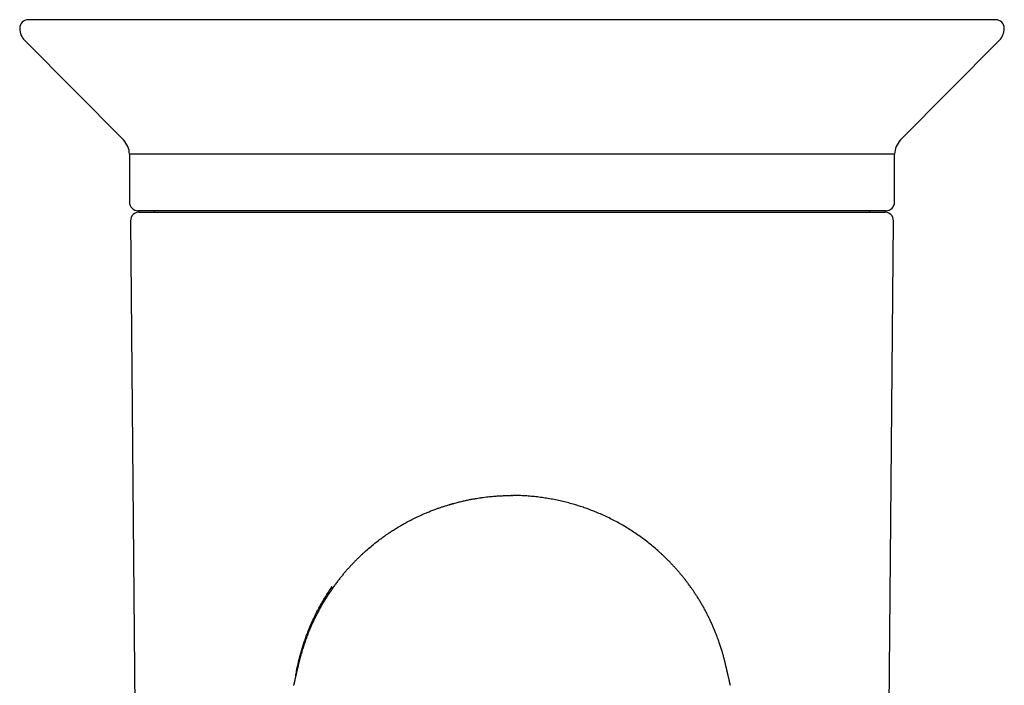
# Model space of a CAD drawing. Header units: millimetres. Extents: x 8 to 719, y 12 to 786.
# Tile 9 of 37: x 407 to 463, y 372 to 411. Entities that reach past the tile are written whole.
import ezdxf

# ---------------------------------------------------------------- set-up
doc = ezdxf.new("R2010")
doc.units = ezdxf.units.MM

msp = doc.modelspace()

# ---------------------------------------------------------------- linework, layer by layer
at = {"color": 7, "linetype": 'Continuous', "lineweight": 30}
for p, q in [((406.816, 409.57), (412.496, 403.85)), ((457.242, 403.85), (462.923, 409.57)), ((412.845, 403.026), (412.845, 400.275)), ((434.869, 403.026), (412.845, 403.026)), ((456.894, 403.026), (434.869, 403.026)), ((456.894, 400.275), (456.894, 403.026)), ((456.394, 399.775), (413.345, 399.775)), ((413.407, 399.695), (434.869, 399.695)), ((414.271, 399.775), (414.271, 399.695)), ((434.869, 399.695), (456.332, 399.695)), ((455.467, 399.695), (455.467, 399.775)), ((412.907, 399.19), (413.2, 365.615)), ((456.539, 365.615), (456.832, 399.19)), ((422.296, 372.444), (422.299, 372.456)), ((447.442, 372.444), (447.438, 372.46))]:
    msp.add_line(p, q, dxfattribs=at)
for centre, radius, start, end in [((407.025, 410.275), 0.5, 90, 180), ((462.713, 410.275), 0.5, 0, 90), ((407.525, 410.275), 1, 180, 224.8031), ((462.213, 410.275), 1, 315.1969, 0), ((411.645, 403.005), 1.2, 1, 44.8031), ((458.094, 403.005), 1.2, 135.1969, 179), ((413.345, 400.275), 0.5, 180, 270), ((456.394, 400.275), 0.5, 270, 0), ((413.407, 399.195), 0.5, 90, 180.5), ((456.332, 399.195), 0.5, 359.5, 90)]:
    msp.add_arc(centre, radius, start, end, dxfattribs=at)
for points, knots in [([(434.869, 410.775), (434.675, 410.775), (434.288, 410.775), (433.707, 410.775), (433.127, 410.775), (432.664, 410.775), (432.32, 410.775), (432.093, 410.775), (431.866, 410.775), (431.639, 410.775), (431.412, 410.775), (431.175, 410.775), (430.93, 410.775), (430.589, 410.775), (430.164, 410.775), (429.656, 410.775), (429.149, 410.775), (428.665, 410.775), (428.203, 410.775), (427.88, 410.775), (427.676, 410.775), (427.59, 410.775), (427.503, 410.775), (427.417, 410.775), (427.331, 410.775), (427.245, 410.775), (427.159, 410.775), (426.911, 410.775), (426.504, 410.775), (425.94, 410.775), (425.381, 410.775), (424.826, 410.775), (424.356, 410.775), (423.969, 410.775), (423.664, 410.775), (423.36, 410.775), (423.057, 410.775), (422.75, 410.775), (422.436, 410.775), (422.098, 410.775), (421.741, 410.775), (421.37, 410.775), (421.002, 410.775), (420.634, 410.775), (420.263, 410.775), (419.849, 410.775), (419.397, 410.775), (419.03, 410.775), (418.786, 410.775), (418.66, 410.775), (418.535, 410.775), (418.411, 410.775), (418.286, 410.775), (418.045, 410.775), (417.688, 410.775), (417.223, 410.775), (416.828, 410.775), (416.501, 410.775), (416.238, 410.775), (415.974, 410.775), (415.68, 410.775), (415.356, 410.775), (415.009, 410.775), (414.737, 410.775), (414.537, 410.775), (414.406, 410.775), (414.276, 410.775), (414.146, 410.775), (414.018, 410.775), (413.837, 410.775), (413.606, 410.775), (413.327, 410.775), (413.054, 410.775), (412.786, 410.775), (412.523, 410.775), (412.266, 410.775), (412.012, 410.775), (411.778, 410.775), (411.565, 410.775), (411.373, 410.775), (411.184, 410.775), (411, 410.775), (410.819, 410.775), (410.642, 410.775), (410.469, 410.775), (410.272, 410.775), (410.054, 410.775), (409.817, 410.775), (409.59, 410.775), (409.372, 410.775), (409.163, 410.775), (408.962, 410.775), (408.775, 410.775), (408.601, 410.775), (408.44, 410.775), (408.287, 410.775), (408.143, 410.775), (408.008, 410.775), (407.876, 410.775), (407.75, 410.775), (407.63, 410.775), (407.521, 410.775), (407.422, 410.775), (407.334, 410.775), (407.257, 410.775), (407.189, 410.775), (407.13, 410.775), (407.083, 410.775), (407.05, 410.775), (407.029, 410.775), (407.026, 410.775), (407.025, 410.775)], [0, 0, 0, 0, 0.013299, 0.026587, 0.039868, 0.053149, 0.058367, 0.063587, 0.068809, 0.074032, 0.079257, 0.084486, 0.090366, 0.096278, 0.108095, 0.119904, 0.131709, 0.143515, 0.153908, 0.164308, 0.166351, 0.168396, 0.17044, 0.172485, 0.17453, 0.176576, 0.178622, 0.180669, 0.194248, 0.207809, 0.221358, 0.234902, 0.248448, 0.256052, 0.26366, 0.271273, 0.278891, 0.286516, 0.294607, 0.30289, 0.312552, 0.322213, 0.331877, 0.341545, 0.351414, 0.361607, 0.375059, 0.388511, 0.392035, 0.39556, 0.399085, 0.402611, 0.406138, 0.409666, 0.423307, 0.43694, 0.450574, 0.45861, 0.46665, 0.474694, 0.483102, 0.494319, 0.505532, 0.516746, 0.521152, 0.525559, 0.529967, 0.534377, 0.538787, 0.5432, 0.553165, 0.563125, 0.573082, 0.583039, 0.592998, 0.602961, 0.612931, 0.623207, 0.631317, 0.639424, 0.64753, 0.655636, 0.663743, 0.671852, 0.679966, 0.688085, 0.700238, 0.712382, 0.724523, 0.736665, 0.748811, 0.760968, 0.773333, 0.784722, 0.796106, 0.807489, 0.818874, 0.830266, 0.841667, 0.854291, 0.866905, 0.879515, 0.892125, 0.904741, 0.917368, 0.930069, 0.944054, 0.958033, 0.972013, 0.985999, 1, 1, 1, 1]), ([(462.713, 410.775), (462.712, 410.775), (462.71, 410.775), (462.693, 410.775), (462.665, 410.775), (462.626, 410.775), (462.576, 410.775), (462.516, 410.775), (462.446, 410.775), (462.369, 410.775), (462.285, 410.775), (462.191, 410.775), (462.089, 410.775), (461.978, 410.775), (461.855, 410.775), (461.719, 410.775), (461.57, 410.775), (461.411, 410.775), (461.242, 410.775), (461.062, 410.775), (460.874, 410.775), (460.697, 410.775), (460.536, 410.775), (460.393, 410.775), (460.244, 410.775), (460.092, 410.775), (459.935, 410.775), (459.774, 410.775), (459.608, 410.775), (459.417, 410.775), (459.197, 410.775), (458.947, 410.775), (458.689, 410.775), (458.442, 410.775), (458.209, 410.775), (457.989, 410.775), (457.768, 410.775), (457.52, 410.775), (457.245, 410.775), (456.937, 410.775), (456.685, 410.775), (456.495, 410.775), (456.368, 410.775), (456.239, 410.775), (456.11, 410.775), (455.979, 410.775), (455.755, 410.775), (455.434, 410.775), (455.007, 410.775), (454.631, 410.775), (454.308, 410.775), (454.043, 410.775), (453.778, 410.775), (453.486, 410.775), (453.164, 410.775), (452.808, 410.775), (452.52, 410.775), (452.303, 410.775), (452.159, 410.775), (452.015, 410.775), (451.869, 410.775), (451.723, 410.775), (451.495, 410.775), (451.185, 410.775), (450.788, 410.775), (450.387, 410.775), (449.981, 410.775), (449.573, 410.775), (449.168, 410.775), (448.794, 410.775), (448.45, 410.775), (448.133, 410.775), (447.813, 410.775), (447.491, 410.775), (447.173, 410.775), (446.862, 410.775), (446.482, 410.775), (446.027, 410.775), (445.491, 410.775), (444.951, 410.775), (444.428, 410.775), (443.923, 410.775), (443.567, 410.775), (443.341, 410.775), (443.245, 410.775), (443.149, 410.775), (443.052, 410.775), (442.956, 410.775), (442.859, 410.775), (442.762, 410.775), (442.529, 410.775), (442.159, 410.775), (441.65, 410.775), (441.139, 410.775), (440.625, 410.775), (440.185, 410.775), (439.819, 410.775), (439.529, 410.775), (439.237, 410.775), (438.945, 410.775), (438.66, 410.775), (438.386, 410.775), (438.03, 410.775), (437.583, 410.775), (437.042, 410.775), (436.5, 410.775), (435.957, 410.775), (435.413, 410.775), (435.051, 410.775), (434.869, 410.775)], [0, 0, 0, 0, 0.012722, 0.0254344, 0.0381423, 0.0508509, 0.0635652, 0.0762902, 0.0889424, 0.1005074, 0.1120673, 0.1236261, 0.1351874, 0.1467552, 0.1583332, 0.1707641, 0.1831862, 0.1956042, 0.2080228, 0.2204468, 0.2328809, 0.2451072, 0.2534586, 0.261807, 0.270154, 0.2785008, 0.286849, 0.2951999, 0.3035551, 0.311916, 0.323481, 0.3350388, 0.3465932, 0.358148, 0.3672297, 0.3763158, 0.3854082, 0.3941866, 0.4058734, 0.4175563, 0.4292392, 0.4338298, 0.4384213, 0.4430139, 0.4476079, 0.4522034, 0.4568007, 0.4710814, 0.4853543, 0.4996263, 0.5080393, 0.516456, 0.5248778, 0.5329273, 0.5436418, 0.5543535, 0.5650655, 0.5692746, 0.5734844, 0.577695, 0.5819067, 0.5861197, 0.5903341, 0.6014565, 0.6125743, 0.6236909, 0.6348097, 0.6459341, 0.6568195, 0.6673616, 0.6756428, 0.6839239, 0.6922063, 0.7004913, 0.7087805, 0.7166021, 0.7242207, 0.7375402, 0.7508483, 0.764151, 0.7774539, 0.7891655, 0.8008858, 0.8031894, 0.8054936, 0.8077983, 0.8101035, 0.8124094, 0.8147159, 0.8170231, 0.819331, 0.8313739, 0.8434048, 0.8554281, 0.8674481, 0.879469, 0.8862176, 0.8929686, 0.8997228, 0.906481, 0.9132438, 0.9194516, 0.9254225, 0.9378537, 0.9502778, 0.9626998, 0.9751244, 0.9875562, 1, 1, 1, 1]), ([(428.338, 381.568), (428.365, 381.584), (428.421, 381.617), (428.511, 381.67), (428.612, 381.727), (428.722, 381.789), (428.842, 381.855), (428.972, 381.923), (429.112, 381.995), (429.262, 382.071), (429.425, 382.149), (429.601, 382.231), (429.79, 382.315), (429.992, 382.4), (430.207, 382.487), (430.413, 382.566), (430.609, 382.637), (430.792, 382.7), (431.005, 382.77), (431.167, 382.82), (431.276, 382.853), (431.306, 382.862), (431.337, 382.871), (431.368, 382.88), (431.399, 382.888), (431.43, 382.897), (431.533, 382.926), (431.707, 382.973), (431.95, 383.033), (432.189, 383.087), (432.414, 383.133), (432.625, 383.173), (432.814, 383.206), (432.961, 383.229), (433.046, 383.242), (433.077, 383.246), (433.086, 383.247), (433.096, 383.249), (433.105, 383.25), (433.115, 383.252), (433.183, 383.261), (433.307, 383.278), (433.484, 383.299), (433.65, 383.316), (433.805, 383.331), (433.95, 383.342), (434.084, 383.352), (434.207, 383.359), (434.319, 383.364), (434.42, 383.368), (434.509, 383.371), (434.588, 383.373), (434.656, 383.375), (434.713, 383.376), (434.759, 383.376), (434.793, 383.376), (434.812, 383.377), (434.82, 383.377)], [0, 0, 0, 0, 0.0148648, 0.0313978, 0.049599, 0.0694684, 0.0910065, 0.1137851, 0.1381753, 0.1641794, 0.1917992, 0.2215807, 0.2530355, 0.286162, 0.3209586, 0.3574236, 0.3852248, 0.4139225, 0.443517, 0.4839557, 0.4885927, 0.4932494, 0.4979258, 0.502622, 0.507338, 0.5120738, 0.5168294, 0.554051, 0.5902644, 0.6254715, 0.659667, 0.6889185, 0.7173804, 0.7417726, 0.752311, 0.7536822, 0.7550514, 0.7564186, 0.7577837, 0.7591468, 0.7605078, 0.7871738, 0.8122766, 0.8358167, 0.8577948, 0.8782119, 0.897069, 0.9143672, 0.9301073, 0.9442901, 0.9569161, 0.967986, 0.9775, 0.9854582, 0.991861, 0.9967082, 1, 1, 1, 1]), ([(434.869, 383.376), (434.861, 383.376), (434.845, 383.376), (434.828, 383.376), (434.82, 383.376)], [0, 0, 0, 0, 0.50001, 1, 1, 1, 1]), ([(434.869, 383.377), (434.877, 383.377), (434.894, 383.377), (434.91, 383.377), (434.918, 383.377)], [0, 0, 0, 0, 0.5, 1, 1, 1, 1]), ([(441.401, 381.568), (441.299, 381.628), (441.096, 381.747), (440.78, 381.918), (440.458, 382.081), (440.126, 382.237), (439.812, 382.374), (439.516, 382.494), (439.24, 382.598), (438.96, 382.696), (438.676, 382.789), (438.374, 382.88), (438.056, 382.967), (437.719, 383.05), (437.378, 383.123), (437.034, 383.188), (436.686, 383.244), (436.336, 383.291), (435.984, 383.328), (435.629, 383.354), (435.274, 383.372), (435.037, 383.375), (434.918, 383.377)], [0, 0, 0, 0, 0.055978, 0.111951, 0.167934, 0.223937, 0.27995, 0.323962, 0.367971, 0.411977, 0.455979, 0.49998, 0.549988, 0.600012, 0.650055, 0.700103, 0.750142, 0.800162, 0.850158, 0.900126, 0.950071, 1, 1, 1, 1]), ([(426.476, 380.204), (426.568, 380.284), (426.753, 380.445), (427.033, 380.671), (427.261, 380.845), (427.395, 380.943), (427.444, 380.979), (427.458, 380.988), (427.471, 380.998), (427.485, 381.008), (427.498, 381.017), (427.512, 381.027), (427.54, 381.047), (427.584, 381.078), (427.649, 381.123), (427.722, 381.174), (427.803, 381.229), (427.893, 381.289), (427.992, 381.353), (428.099, 381.421), (428.215, 381.493), (428.296, 381.542), (428.338, 381.568)], [0, 0, 0, 0, 0.163381, 0.328744, 0.474306, 0.53836, 0.54555, 0.552739, 0.559929, 0.567119, 0.574308, 0.581498, 0.588688, 0.618266, 0.652005, 0.689904, 0.731962, 0.77818, 0.827619, 0.881069, 0.93853, 1, 1, 1, 1]), ([(443.26, 380.205), (443.23, 380.231), (443.113, 380.337), (442.898, 380.516), (442.615, 380.741), (442.324, 380.959), (442.026, 381.169), (441.719, 381.373), (441.507, 381.503), (441.401, 381.568)], [0, 0, 0, 0, 0.052737, 0.212486, 0.372273, 0.529238, 0.686197, 0.843121, 1, 1, 1, 1]), ([(426.476, 380.204), (426.475, 380.203), (426.47, 380.198), (426.457, 380.187), (426.439, 380.17), (426.415, 380.149), (426.386, 380.122), (426.351, 380.09), (426.31, 380.052), (426.263, 380.008), (426.209, 379.957), (426.151, 379.902), (426.089, 379.843), (426.004, 379.76), (425.894, 379.652), (425.765, 379.52), (425.637, 379.386), (425.51, 379.249), (425.38, 379.103), (425.248, 378.952), (425.115, 378.794), (424.981, 378.63), (424.846, 378.457), (424.709, 378.275), (424.57, 378.085), (424.431, 377.885), (424.295, 377.682), (424.163, 377.477), (424.035, 377.268), (423.908, 377.051), (423.784, 376.831), (423.667, 376.611), (423.56, 376.399), (423.462, 376.197), (423.372, 376.003), (423.289, 375.815), (423.212, 375.634), (423.141, 375.459), (423.075, 375.291), (423.015, 375.13), (422.96, 374.974), (422.908, 374.824), (422.861, 374.68), (422.818, 374.545), (422.779, 374.419), (422.745, 374.303), (422.717, 374.206), (422.695, 374.127), (422.679, 374.064), (422.663, 374.007), (422.649, 373.952), (422.637, 373.907), (422.628, 373.871), (422.621, 373.843), (422.615, 373.816), (422.608, 373.791), (422.602, 373.766), (422.596, 373.74), (422.589, 373.71), (422.58, 373.674), (422.571, 373.635), (422.562, 373.598), (422.554, 373.567), (422.549, 373.542), (422.543, 373.516), (422.535, 373.485), (422.527, 373.448), (422.517, 373.408), (422.508, 373.369), (422.499, 373.329), (422.489, 373.285), (422.477, 373.233), (422.466, 373.183), (422.455, 373.137), (422.442, 373.08), (422.427, 373.015), (422.412, 372.95), (422.397, 372.887), (422.382, 372.822), (422.37, 372.768), (422.359, 372.722), (422.351, 372.686), (422.344, 372.656), (422.339, 372.631), (422.332, 372.602), (422.324, 372.567), (422.315, 372.528), (422.306, 372.49), (422.301, 372.468), (422.298, 372.456)], [0, 0, 0, 0, 0.000305, 0.002256, 0.004418, 0.006858, 0.010616, 0.01502, 0.020117, 0.026747, 0.034336, 0.042912, 0.052175, 0.061728, 0.081339, 0.102092, 0.121608, 0.142074, 0.163508, 0.185933, 0.208644, 0.232327, 0.257003, 0.282697, 0.309431, 0.337231, 0.366123, 0.39359, 0.422019, 0.451435, 0.481557, 0.510964, 0.539448, 0.565747, 0.59115, 0.615633, 0.63917, 0.661739, 0.683316, 0.70388, 0.723409, 0.742731, 0.760862, 0.777779, 0.793462, 0.807892, 0.821054, 0.829295, 0.836938, 0.843837, 0.849884, 0.855118, 0.858005, 0.860624, 0.863004, 0.865465, 0.867506, 0.869926, 0.872915, 0.876567, 0.880882, 0.885032, 0.888256, 0.890825, 0.893319, 0.89699, 0.900735, 0.905078, 0.909296, 0.913311, 0.918723, 0.923829, 0.928791, 0.933769, 0.939156, 0.945771, 0.952419, 0.95871, 0.9645, 0.970324, 0.97396, 0.977455, 0.97977, 0.982118, 0.98448, 0.987877, 0.991402, 0.995368, 1, 1, 1, 1]), ([(447.439, 372.46), (447.437, 372.47), (447.432, 372.49), (447.424, 372.525), (447.415, 372.564), (447.407, 372.6), (447.401, 372.628), (447.395, 372.653), (447.388, 372.683), (447.38, 372.716), (447.371, 372.759), (447.359, 372.81), (447.345, 372.872), (447.331, 372.932), (447.317, 372.992), (447.303, 373.051), (447.291, 373.105), (447.281, 373.147), (447.273, 373.185), (447.263, 373.227), (447.253, 373.268), (447.245, 373.306), (447.237, 373.339), (447.229, 373.375), (447.22, 373.414), (447.211, 373.453), (447.203, 373.487), (447.197, 373.514), (447.192, 373.533), (447.188, 373.55), (447.184, 373.568), (447.178, 373.594), (447.169, 373.628), (447.16, 373.668), (447.15, 373.709), (447.141, 373.746), (447.133, 373.779), (447.127, 373.805), (447.122, 373.825), (447.116, 373.849), (447.108, 373.881), (447.096, 373.925), (447.084, 373.974), (447.07, 374.028), (447.054, 374.085), (447.038, 374.146), (447.017, 374.219), (446.993, 374.303), (446.965, 374.4), (446.934, 374.504), (446.899, 374.614), (446.861, 374.731), (446.821, 374.853), (446.777, 374.981), (446.729, 375.115), (446.673, 375.264), (446.61, 375.429), (446.537, 375.61), (446.457, 375.799), (446.371, 375.995), (446.277, 376.197), (446.181, 376.395), (446.083, 376.589), (445.984, 376.776), (445.879, 376.966), (445.771, 377.153), (445.663, 377.335), (445.555, 377.51), (445.447, 377.677), (445.339, 377.839), (445.225, 378.004), (445.105, 378.173), (444.979, 378.344), (444.854, 378.507), (444.73, 378.663), (444.608, 378.813), (444.482, 378.962), (444.354, 379.109), (444.223, 379.255), (444.095, 379.393), (443.971, 379.524), (443.85, 379.647), (443.748, 379.748), (443.663, 379.83), (443.598, 379.893), (443.536, 379.951), (443.478, 380.005), (443.429, 380.051), (443.387, 380.09), (443.352, 380.122), (443.323, 380.149), (443.3, 380.17), (443.282, 380.187), (443.268, 380.199), (443.262, 380.204), (443.26, 380.206)], [0, 0, 0, 0, 0.003646, 0.007697, 0.011286, 0.014696, 0.017031, 0.019334, 0.021575, 0.024901, 0.0283, 0.033718, 0.039476, 0.045279, 0.051217, 0.057575, 0.062484, 0.066787, 0.070744, 0.074933, 0.079329, 0.083024, 0.086784, 0.090761, 0.095017, 0.099357, 0.103, 0.105728, 0.107772, 0.10943, 0.111417, 0.113767, 0.117779, 0.12224, 0.12631, 0.129957, 0.133146, 0.135715, 0.137251, 0.138494, 0.142204, 0.146488, 0.151759, 0.157802, 0.164647, 0.1722, 0.180357, 0.191439, 0.203458, 0.216405, 0.23027, 0.24504, 0.260416, 0.276637, 0.293688, 0.311551, 0.333856, 0.357266, 0.381754, 0.407294, 0.433857, 0.461415, 0.48575, 0.510771, 0.536454, 0.561994, 0.586803, 0.610473, 0.633467, 0.655796, 0.677475, 0.702451, 0.726542, 0.749766, 0.772141, 0.793685, 0.814415, 0.837003, 0.858582, 0.879174, 0.898798, 0.917474, 0.93522, 0.945429, 0.955312, 0.964538, 0.972651, 0.979678, 0.984735, 0.989099, 0.992822, 0.995237, 0.99738, 0.999317, 1, 1, 1, 1]), ([(422.418, 372.976), (422.434, 373.072), (422.474, 373.309), (422.554, 373.685), (422.643, 374.052), (422.729, 374.365), (422.806, 374.625), (422.889, 374.883), (422.977, 375.139), (423.084, 375.432), (423.213, 375.758), (423.368, 376.115), (423.533, 376.466), (423.708, 376.811), (423.893, 377.149), (424.09, 377.481), (424.295, 377.807), (424.441, 378.019), (424.514, 378.125)], [0, 0, 0, 0, 0.051982, 0.12897, 0.205834, 0.254125, 0.302423, 0.350749, 0.399126, 0.447573, 0.517372, 0.586823, 0.655994, 0.724952, 0.793763, 0.862496, 0.931219, 1, 1, 1, 1])]:
    msp.add_open_spline(points, degree=3, knots=knots, dxfattribs=at)

doc.saveas('drawing.dxf')
